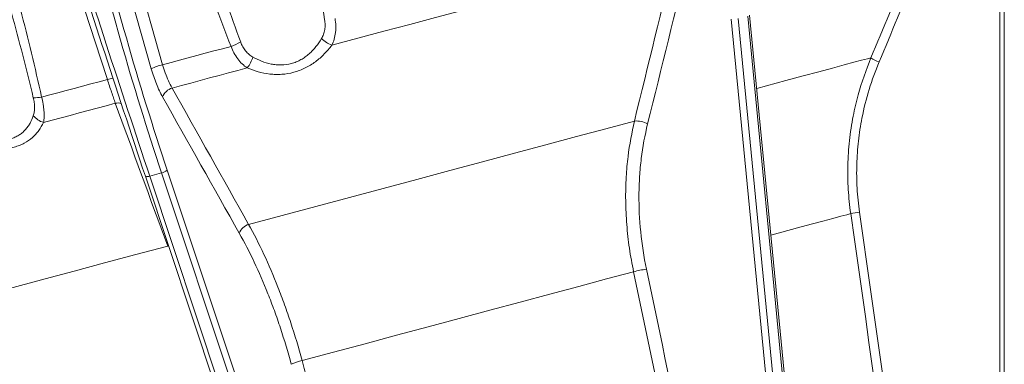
# Model space of a CAD drawing. Header units: millimetres. Extents: x -27 to 453, y -273 to 657.
# Tile 5 of 18: x 225 to 407, y -59 to 4. Entities that reach past the tile are written whole.
import ezdxf

# ---------------------------------------------------------------- set-up
doc = ezdxf.new("R2010")
doc.units = ezdxf.units.MM

msp = doc.modelspace()

# ---------------------------------------------------------------- linework, layer by layer
at = {"color": 7, "linetype": 'Continuous', "lineweight": 15}
for p, q in [((249.51, -4.74), (239.28, 31.5)), ((405.73, -184.53), (405.73, 17.65)), ((406.56, 17.65), (406.56, -184.53)), ((375.31, -192.68), (356.29, 4.4)), ((357.57, 4.52), (376.59, -192.56)), ((378.35, -192.09), (359.32, 4.99)), ((378.69, -191.9), (359.67, 5.18)), ((252.45, -23.42), (314.23, -209.05)), ((248.41, -24.52), (248.4, -24.5)), ((248.41, -24.52), (310.2, -210.15)), ((251.4, -23.92), (249.22, -24.51)), ((249.22, -24.51), (311, -210.14)), ((313.19, -209.55), (251.4, -23.92))]:
    msp.add_line(p, q, dxfattribs=at)
at = {"color": 8, "linetype": 'Continuous', "lineweight": 15}
msp.add_line((252.68, -37.36), (252.52, -37.38), dxfattribs=at)
at = {"color": 7, "linetype": 'Continuous', "lineweight": 15, "flags": 128}
for points in [[(241.35, 32.27), (242.42, 28.46), (246.72, 13.23), (251.58, -3.97)], [(241.41, -6.69), (240.19, -2.93), (235.29, 12.14), (229.75, 29.16)], [(282.73, -0.4), (287.54, 0.89), (292.34, 2.18), (297.1, 3.46), (301.83, 4.72), (306.52, 5.98), (311.16, 7.22), (315.74, 8.45), (320.26, 9.66)], [(251.58, -3.97), (253.15, -3.55), (254.72, -3.13), (256.29, -2.71), (257.86, -2.29), (259.44, -1.86), (261.02, -1.44), (262.6, -1.02), (264.19, -0.59)], [(253.35, -8.27), (255.07, -7.81), (256.79, -7.35), (258.51, -6.88), (260.24, -6.42), (261.97, -5.96), (263.71, -5.49), (265.44, -5.03), (267.18, -4.56)], [(229.31, -9.94), (230.8, -9.54), (232.3, -9.14), (233.8, -8.73), (235.31, -8.33), (236.83, -7.92), (238.35, -7.51), (239.88, -7.11), (241.41, -6.69)], [(229.65, -14.62), (231.27, -14.18), (232.91, -13.75), (234.55, -13.31), (236.2, -12.86), (237.86, -12.42), (239.52, -11.97), (241.2, -11.52), (242.88, -11.07)], [(267.43, -33.39), (273.6, -31.74), (279.8, -30.07), (286.01, -28.41), (292.21, -26.75), (298.37, -25.1), (304.47, -23.47), (310.48, -21.85), (316.38, -20.27), (322.15, -18.73), (327.77, -17.22), (333.21, -15.76), (338.45, -14.36)], [(195.56, -52.65), (198.84, -51.77), (202.44, -50.8), (206.35, -49.76), (210.55, -48.63), (215.03, -47.43), (219.76, -46.16), (224.74, -44.83), (229.94, -43.44), (235.33, -41.99), (240.91, -40.5), (246.65, -38.96), (252.52, -37.38)], [(277.27, -58.48), (283.06, -56.93), (288.87, -55.37), (294.67, -53.81), (300.46, -52.26), (306.2, -50.73), (311.86, -49.21), (317.43, -47.71), (322.89, -46.25), (328.19, -44.83), (333.34, -43.45), (338.3, -42.13)]]:
    msp.add_lwpolyline(points, dxfattribs=at)
at = {"color": 8, "linetype": 'Continuous', "lineweight": 15, "flags": 128}
for points in [[(360.97, -8.33), (362.79, -7.84), (366.31, -6.89), (369.52, -6.04), (372.38, -5.27), (374.9, -4.59), (377.07, -4.01), (378.86, -3.53), (380.29, -3.15), (381.34, -2.87), (382, -2.69)], [(249.22, -24.51), (249.05, -24.55), (248.9, -24.58), (248.76, -24.59), (248.64, -24.6), (248.54, -24.59), (248.47, -24.57), (248.42, -24.54), (248.41, -24.52)], [(363.58, -35.35), (365.62, -34.8), (368.48, -34.04), (371, -33.36), (373.17, -32.78), (375, -32.29), (376.46, -31.9), (377.55, -31.61), (378.27, -31.41)]]:
    msp.add_lwpolyline(points, dxfattribs=at)
at = {"color": 7, "linetype": 'Continuous', "lineweight": 15}
for centre, radius, start, end in [((257.44, 17.32), 19.14, 290.6434, 296.4231), ((285.59, 6.1), 7.1, 227.984, 246.2062), ((261.45, -0.37), 7.1, 323.7927, 342.0174), ((385.84, 2.96), 6.84, 235.8025, 249.9256), ((253.26, -11.69), 7.9, 102.2853, 118.3838), ((254.12, -10.87), 2.71, 106.5201, 159.2864), ((227.98, -2.39), 7.66, 268.5138, 280.0523), ((230.94, -10.62), 4.2, 221.2662, 252.1424), ((338.87, -18.42), 4.08, 60.3342, 95.8604), ((250.88, -21.5), 2.48, 282.137, 309.1573), ((382.35, -50.54), 19.56, 97.2295, 102.06), ((268.23, -35.96), 2.69, 107.3758, 159.5653), ((342.62, -57.51), 15.98, 97.011, 105.7174), ((279.27, -67.42), 9.17, 102.5541, 115.7945)]:
    msp.add_arc(centre, radius, start, end, dxfattribs=at)
at = {"color": 8, "linetype": 'Continuous', "lineweight": 15}
for centre, radius, start, end in [((243.65, -14.25), 7.89, 98.8171, 106.5023), ((243.36, -13.37), 2.35, 75.0684, 101.9816)]:
    msp.add_arc(centre, radius, start, end, dxfattribs=at)
at = {"color": 7, "linetype": 'Continuous', "lineweight": 15}
for centre, major_axis, ratio, start_param, end_param in [((327.88, 63.56), (-52.1, 244.81), 0.386894, 1.643326, 1.852765), ((328.78, 63.75), (-51.84, 243.84), 0.387549, 1.643453, 1.852892), ((242.05, 40.51), (-75.18, 237.64), 0.056234, 1.620646, 1.830086), ((243, 40.81), (-75.44, 238.6), 0.056898, 1.620627, 1.830066)]:
    msp.add_ellipse(centre, major_axis=major_axis, ratio=ratio, start_param=start_param, end_param=end_param, dxfattribs=at)
for points, knots in [([(281.42, 4.32), (280.49, 9.63), (279.46, 14.93), (277.26, 25.48), (276.09, 30.75), (274.86, 36)], [0, 0, 0, 0, 0.5, 0.5, 1, 1, 1, 1]), ([(264.19, -0.59), (262.13, 4.58), (260.19, 9.8), (256.49, 20.3), (254.73, 25.58), (253.03, 30.88)], [0, 0, 0, 0, 0.5, 0.5, 1, 1, 1, 1]), ([(255.8, 30.89), (257.36, 25.73), (258.97, 20.58), (262.34, 10.34), (264.1, 5.24), (265.96, 0.18)], [0, 0, 0, 0, 0.5, 0.5, 1, 1, 1, 1]), ([(220.99, 22.29), (222.54, 16.95), (224.02, 11.6), (226.81, 0.86), (228.12, -4.53), (229.31, -9.94)], [0, 0, 0, 0, 0.5, 0.5, 1, 1, 1, 1]), ([(227.78, -10.05), (226.53, -4.82), (225.18, 0.38), (222.36, 10.77), (220.89, 15.96), (219.36, 21.13)], [0, 0, 0, 0, 0.5, 0.5, 1, 1, 1, 1]), ([(280.84, 0.83), (280.99, 1.08), (281.12, 1.35), (281.32, 1.9), (281.39, 2.19), (281.49, 2.78), (281.51, 3.09), (281.5, 3.7), (281.47, 4.01), (281.42, 4.32)], [0, 0, 0, 0, 0.25, 0.25, 0.5, 0.5, 0.75, 0.75, 1, 1, 1, 1]), ([(283.33, 4.54), (283.41, 4.1), (283.46, 3.66), (283.48, 3.01), (283.48, 2.79), (283.47, 2.36), (283.45, 2.15), (283.37, 1.52), (283.29, 1.12), (283.06, 0.34), (282.91, -0.04), (282.73, -0.4)], [0, 0, 0, 0, 0.25, 0.25, 0.375, 0.375, 0.5, 0.5, 0.75, 0.75, 1, 1, 1, 1]), ([(265.96, 0.18), (266.07, -0.12), (266.2, -0.4), (266.5, -0.94), (266.67, -1.19), (267.05, -1.66), (267.26, -1.87), (267.71, -2.25), (267.95, -2.42), (268.2, -2.56)], [0, 0, 0, 0, 0.25, 0.25, 0.5, 0.5, 0.75, 0.75, 1, 1, 1, 1]), ([(268.2, -2.56), (268.72, -2.85), (269.26, -3.11), (270.37, -3.54), (270.96, -3.72), (271.87, -3.91), (272.17, -3.95), (272.79, -4.01), (273.1, -4.03), (274.05, -4.01), (274.68, -3.93), (275.6, -3.68), (275.91, -3.58), (276.5, -3.34), (276.78, -3.2), (277.33, -2.89), (277.59, -2.73), (278.1, -2.37), (278.34, -2.17), (278.81, -1.76), (279.03, -1.55), (279.44, -1.1), (279.64, -0.88), (280.2, -0.17), (280.54, 0.32), (280.84, 0.83)], [0, 0, 0, 0, 0.125, 0.125, 0.25, 0.25, 0.3125, 0.3125, 0.375, 0.375, 0.5, 0.5, 0.5625, 0.5625, 0.625, 0.625, 0.6875, 0.6875, 0.75, 0.75, 0.8125, 0.8125, 0.875, 0.875, 1, 1, 1, 1]), ([(267.18, -4.56), (266.84, -4.34), (266.53, -4.1), (265.94, -3.54), (265.66, -3.22), (265.16, -2.55), (264.93, -2.19), (264.52, -1.42), (264.34, -1.01), (264.19, -0.59)], [0, 0, 0, 0, 0.25, 0.25, 0.5, 0.5, 0.75, 0.75, 1, 1, 1, 1]), ([(282.73, -0.4), (282.31, -0.96), (281.86, -1.49), (281.11, -2.25), (280.85, -2.5), (280.31, -2.98), (280.02, -3.21), (279.14, -3.86), (278.51, -4.24), (277.52, -4.74), (277.17, -4.89), (276.46, -5.16), (276.1, -5.27), (275.01, -5.57), (274.28, -5.69), (273.15, -5.76), (272.77, -5.77), (272.03, -5.75), (271.67, -5.73), (270.58, -5.6), (269.86, -5.46), (268.48, -5.08), (267.82, -4.84), (267.18, -4.56)], [0, 0, 0, 0, 0.125, 0.125, 0.1875, 0.1875, 0.25, 0.25, 0.375, 0.375, 0.4375, 0.4375, 0.5, 0.5, 0.625, 0.625, 0.6875, 0.6875, 0.75, 0.75, 0.875, 0.875, 1, 1, 1, 1]), ([(378.27, -31.41), (378.09, -29.94), (377.75, -26.99), (377.69, -22.48), (377.98, -17.95), (378.65, -13.61), (379.82, -8.46), (381.15, -4.95), (382, -2.69)], [0, 0, 0, 0, 0.151902, 0.303803, 0.460153, 0.616503, 0.752617, 1, 1, 1, 1]), ([(383.5, -3.46), (382.85, -5.13), (381.55, -8.5), (380.35, -13.41), (379.64, -18.04), (379.34, -22.36), (379.38, -26.75), (379.72, -29.67), (379.89, -31.14)], [0, 0, 0, 0, 0.190773, 0.383614, 0.535479, 0.687342, 0.843671, 1, 1, 1, 1]), ([(251.58, -9.91), (251.38, -9.55), (251.18, -9.16), (250.8, -8.36), (250.62, -7.93), (250.09, -6.63), (249.78, -5.71), (249.51, -4.74)], [0, 0, 0, 0, 0.25, 0.25, 0.5, 0.5, 1, 1, 1, 1]), ([(251.58, -3.97), (251.91, -5), (252.42, -6.59), (253.11, -7.83), (253.35, -8.27)], [0, 0, 0, 0, 0.65156, 1, 1, 1, 1]), ([(242.88, -11.07), (242.66, -10.44), (242.43, -9.75), (242.06, -8.65), (241.93, -8.27), (241.68, -7.49), (241.55, -7.09), (241.41, -6.69)], [0, 0, 0, 0, 0.5, 0.5, 0.75, 0.75, 1, 1, 1, 1]), ([(227.78, -13.39), (227.86, -13.16), (227.92, -12.91), (228, -12.39), (228.01, -12.11), (228.01, -11.55), (227.99, -11.25), (227.91, -10.66), (227.85, -10.36), (227.78, -10.05)], [0, 0, 0, 0, 0.25, 0.25, 0.5, 0.5, 0.75, 0.75, 1, 1, 1, 1]), ([(229.31, -9.94), (229.42, -10.37), (229.51, -10.8), (229.62, -11.42), (229.66, -11.63), (229.71, -12.04), (229.73, -12.24), (229.78, -12.84), (229.79, -13.22), (229.76, -13.94), (229.72, -14.29), (229.65, -14.62)], [0, 0, 0, 0, 0.25, 0.25, 0.375, 0.375, 0.5, 0.5, 0.75, 0.75, 1, 1, 1, 1]), ([(216.4, -16.44), (216.98, -16.71), (217.56, -16.96), (218.76, -17.38), (219.38, -17.55), (220.3, -17.72), (220.61, -17.77), (221.22, -17.83), (221.53, -17.84), (222.45, -17.84), (223.03, -17.76), (223.86, -17.54), (224.13, -17.45), (224.64, -17.23), (224.88, -17.1), (225.33, -16.83), (225.55, -16.67), (225.94, -16.34), (226.13, -16.16), (226.48, -15.78), (226.64, -15.58), (226.93, -15.18), (227.06, -14.96), (227.42, -14.32), (227.62, -13.86), (227.78, -13.39)], [0, 0, 0, 0, 0.125, 0.125, 0.25, 0.25, 0.3125, 0.3125, 0.375, 0.375, 0.5, 0.5, 0.5625, 0.5625, 0.625, 0.625, 0.6875, 0.6875, 0.75, 0.75, 0.8125, 0.8125, 0.875, 0.875, 1, 1, 1, 1]), ([(338.3, -42.13), (338.02, -40.68), (337.47, -37.78), (337, -33.39), (336.79, -28.98), (336.9, -24.8), (337.31, -19.85), (338, -16.51), (338.45, -14.36)], [0, 0, 0, 0, 0.1519013, 0.303803, 0.4601522, 0.6165028, 0.7526163, 1, 1, 1, 1]), ([(229.65, -14.62), (229.41, -15.13), (229.13, -15.62), (228.62, -16.32), (228.44, -16.54), (228.05, -16.98), (227.84, -17.19), (227.17, -17.78), (226.67, -18.14), (225.84, -18.58), (225.55, -18.72), (224.93, -18.96), (224.61, -19.07), (223.63, -19.33), (222.95, -19.44), (221.87, -19.51), (221.5, -19.51), (220.77, -19.49), (220.4, -19.46), (219.29, -19.35), (218.54, -19.21), (217.08, -18.85), (216.36, -18.63), (215.64, -18.37)], [0, 0, 0, 0, 0.125, 0.125, 0.1875, 0.1875, 0.25, 0.25, 0.375, 0.375, 0.4375, 0.4375, 0.5, 0.5, 0.625, 0.625, 0.6875, 0.6875, 0.75, 0.75, 0.875, 0.875, 1, 1, 1, 1]), ([(340.89, -14.87), (340.38, -16.95), (339.99, -19.08), (339.58, -22.35), (339.48, -23.46), (339.34, -25.7), (339.3, -26.82), (339.27, -30.21), (339.38, -32.48), (339.84, -37.04), (340.19, -39.34), (340.67, -41.65)], [0, 0, 0, 0, 0.25, 0.25, 0.375, 0.375, 0.5, 0.5, 0.75, 0.75, 1, 1, 1, 1]), ([(267.43, -33.39), (268.4, -35.14), (269.33, -36.98), (271.13, -40.84), (272, -42.85), (273.24, -46.02), (273.65, -47.1), (274.44, -49.3), (274.82, -50.41), (275.94, -53.81), (276.63, -56.12), (277.27, -58.48)], [0, 0, 0, 0, 0.25, 0.25, 0.5, 0.5, 0.625, 0.625, 0.75, 0.75, 1, 1, 1, 1]), ([(275.28, -59.17), (274.66, -56.9), (273.99, -54.67), (272.92, -51.41), (272.55, -50.34), (271.78, -48.22), (271.38, -47.18), (270.17, -44.13), (269.33, -42.19), (267.57, -38.47), (266.66, -36.7), (265.71, -35.02)], [0, 0, 0, 0, 0.25, 0.25, 0.375, 0.375, 0.5, 0.5, 0.75, 0.75, 1, 1, 1, 1]), ([(277.27, -58.48), (277.62, -59.75), (277.97, -61.03), (278.31, -62.31), (279.7, -67.42), (281.08, -72.53), (282.47, -77.63), (288, -98.07), (293.54, -118.5), (299.08, -138.94), (305.09, -161.09), (311.09, -183.23), (317.1, -205.38)], [0, 0, 0, 0, 0.004, 0.004, 0.004, 0.02, 0.02, 0.02, 0.084, 0.084, 0.084, 0.1533671, 0.1533671, 0.1533671, 0.1533671])]:
    msp.add_open_spline(points, degree=3, knots=knots, dxfattribs=at)
for points in [[(382, -2.69), (386.56, 8.15), (391.11, 19), (395.64, 29.86)], [(397.14, 29.09), (392.6, 18.24), (388.06, 7.39), (383.5, -3.46)], [(338.45, -14.36), (340.98, -4.06), (343.5, 6.25), (346.01, 16.56)], [(348.49, 16.06), (345.97, 5.74), (343.44, -4.57), (340.89, -14.87)], [(253.35, -8.27), (258.04, -16.65), (262.74, -25.03), (267.43, -33.39)], [(265.71, -35.02), (261, -26.66), (256.29, -18.29), (251.58, -9.91)], [(252.52, -37.38), (249.31, -28.62), (246.09, -19.85), (242.88, -11.07)], [(399.84, -183.21), (392.66, -132.61), (385.47, -82.01), (378.27, -31.41)], [(379.89, -31.14), (387.09, -81.74), (394.29, -132.33), (401.47, -182.93)], [(340.67, -41.65), (351.07, -91.39), (361.45, -141.13), (371.83, -190.88)], [(369.41, -191.36), (359.05, -141.62), (348.68, -91.87), (338.3, -42.13)]]:
    msp.add_open_spline(points, degree=3, dxfattribs=at)

doc.saveas('drawing.dxf')
